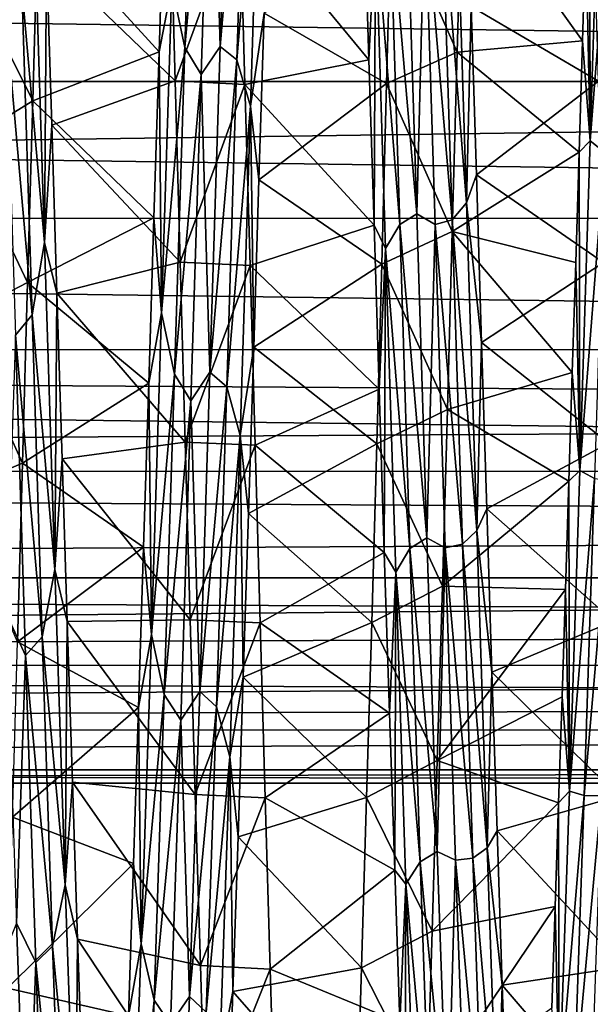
# Model space of a CAD drawing. Header units: metres. Extents: x -63.9 to 30, y -21 to 69.
# Tile 8 of 110: x -39 to -36.5, y -3.9 to 0.3. Entities that reach past the tile are written whole.
import ezdxf

# ---------------------------------------------------------------- set-up
doc = ezdxf.new("R2010")
doc.units = ezdxf.units.M
doc.layers.add('solid_SHOWER_ONO150MM_EU_AS_SW0001', color=7, linetype='CONTINUOUS')

msp = doc.modelspace()

# ---------------------------------------------------------------- linework, layer by layer
at = {"layer": 'solid_SHOWER_ONO150MM_EU_AS_SW0001'}
for points in [[(-38.262066, 0.145761, -70.216751), (-38.317436, 0.410012, -70.254372), (-38.218277, 1.539246, -70.087456)], [(-38.262066, 0.145761, -70.216751), (-38.218277, 1.539246, -70.087456), (-38.147961, 1.424786, -70.081268)], [(-38.11084, 0.150676, -70.192017), (-38.147961, 1.424786, -70.081268), (-38.067055, 1.540205, -70.062279)], [(-38.11084, 0.150676, -70.192017), (-38.067055, 1.540205, -70.062279), (-37.994976, 1.489276, -70.095802)], [(-38.11084, 0.150676, -70.192017), (-37.994976, 1.489276, -70.095802), (-38.038811, 0.093583, -70.217392)], [(-38.038811, 0.093583, -70.217392), (-37.994976, 1.489276, -70.095802), (-37.937386, 1.306187, -70.170105)], [(-38.262066, 0.145761, -70.216751), (-38.147961, 1.424786, -70.081268), (-38.191853, 0.030202, -70.193169)], [(-38.11084, 0.150676, -70.192017), (-38.191853, 0.030202, -70.193169), (-38.147961, 1.424786, -70.081268)], [(-38.038811, 0.093583, -70.217392), (-37.937386, 1.306187, -70.170105), (-37.981403, -0.104439, -70.262733)], [(-37.981403, -0.104439, -70.262733), (-37.937386, 1.306187, -70.170105), (-37.923191, 0.292543, -70.32029)], [(-36.483559, 1.161904, -70.189377), (-36.527672, -0.253546, -70.259193), (-36.531361, 1.121792, -70.256638)], [(-36.421841, 1.09951, -70.15136), (-36.527672, -0.253546, -70.259193), (-36.483559, 1.161904, -70.189377)], [(-36.527672, -0.253546, -70.259193), (-36.546055, 0.648806, -70.301697), (-36.531361, 1.121792, -70.256638)], [(-36.421841, 1.09951, -70.15136), (-36.465733, -0.302274, -70.212395), (-36.527672, -0.253546, -70.259193)], [(-37.377277, 0.763541, -71.3218), (-37.075169, 0.893994, -71.311317), (-37.096542, 0.126221, -71.349228)], [(-37.162094, 0.810631, -51.818005), (-37.057037, -0.517636, -51.752426), (-37.101055, 0.896028, -51.780117)], [(-37.101055, 0.896028, -51.780117), (-37.057037, -0.517636, -51.752426), (-37.037048, 0.321094, -51.681023)], [(-36.560719, 0.174149, -70.322701), (-37.096542, 0.126221, -71.349228), (-37.075169, 0.893994, -71.311317)], [(-36.546055, 0.648806, -70.301697), (-36.560719, 0.174149, -70.322701), (-37.075169, 0.893994, -71.311317)], [(-38.890442, 0.695638, -71.326599), (-38.350342, 0.833273, -70.287369), (-38.372002, 0.126782, -70.3237)], [(-38.317436, 0.410012, -70.254372), (-38.372002, 0.126782, -70.3237), (-38.350342, 0.833273, -70.287369)], [(-38.026455, 0.762091, -50.678097), (-37.474159, 0.093517, -51.676083), (-37.495724, 0.802461, -51.710232)], [(-37.446507, 0.684875, -51.762161), (-37.495724, 0.802461, -51.710232), (-37.474159, 0.093517, -51.676083)], [(-37.386311, 0.789211, -51.816132), (-37.270081, -0.564837, -51.82552), (-37.313976, 0.834351, -51.844837)], [(-37.23518, 0.784933, -51.840511), (-37.313976, 0.834351, -51.844837), (-37.270081, -0.564837, -51.82552)], [(-37.23518, 0.784933, -51.840511), (-37.118259, -0.590506, -51.802475), (-37.162094, 0.810631, -51.818005)], [(-37.162094, 0.810631, -51.818005), (-37.118259, -0.590506, -51.802475), (-37.057037, -0.517636, -51.752426)], [(-38.853416, 0.533066, -51.691307), (-38.302811, 0.002869, -50.650002), (-38.324467, 0.779368, -50.679386)], [(-38.324467, 0.779368, -50.679386), (-38.302811, 0.002869, -50.650002), (-38.026455, 0.762091, -50.678097)], [(-38.302811, 0.002869, -50.650002), (-38.004604, -0.012889, -50.650009), (-38.026455, 0.762091, -50.678097)], [(-38.026455, 0.762091, -50.678097), (-38.004604, -0.012889, -50.650009), (-37.474159, 0.093517, -51.676083)], [(-37.923191, 0.292543, -70.32029), (-37.377277, 0.763541, -71.3218), (-37.398727, -0.008136, -71.349998)], [(-37.386311, 0.789211, -51.816132), (-37.446507, 0.684875, -51.762161), (-37.342522, -0.61044, -51.803768)], [(-37.398727, -0.008136, -71.349998), (-37.377277, 0.763541, -71.3218), (-37.096542, 0.126221, -71.349228)], [(-37.386311, 0.789211, -51.816132), (-37.342522, -0.61044, -51.803768), (-37.270081, -0.564837, -51.82552)], [(-37.23518, 0.784933, -51.840511), (-37.270081, -0.564837, -51.82552), (-37.191399, -0.610822, -51.828499)], [(-37.23518, 0.784933, -51.840511), (-37.191399, -0.610822, -51.828499), (-37.118259, -0.590506, -51.802475)], [(-37.037048, 0.321094, -51.681023), (-36.493114, 0.001722, -50.650002), (-36.515007, 0.773402, -50.678936)], [(-38.959362, 0.403827, -51.7925), (-38.861748, -0.687752, -51.762905), (-38.905766, 0.726436, -51.766628)], [(-38.905766, 0.726436, -51.766628), (-38.861748, -0.687752, -51.762905), (-38.853416, 0.533066, -51.691307)], [(-39.194485, 0.483325, -71.338707), (-38.890442, 0.695638, -71.326599), (-38.912392, -0.082079, -71.349678)], [(-38.912392, -0.082079, -71.349678), (-38.890442, 0.695638, -71.326599), (-38.372002, 0.126782, -70.3237)], [(-37.446507, 0.684875, -51.762161), (-37.474159, 0.093517, -51.676083), (-37.452629, -0.613398, -51.695759)], [(-37.402962, -0.714054, -51.765583), (-37.446507, 0.684875, -51.762161), (-37.452629, -0.613398, -51.695759)], [(-37.342522, -0.61044, -51.803768), (-37.446507, 0.684875, -51.762161), (-37.402962, -0.714054, -51.765583)], [(-36.527672, -0.253546, -70.259193), (-36.560719, 0.174149, -70.322701), (-36.546055, 0.648806, -70.301697)], [(-63.150002, 0.585272, -224.292358), (-20.991903, 0.583077, -224.292786), (-21, 0.000001, -224.350006)], [(-63.150002, 0.585272, -224.292358), (-21, 0.000001, -224.350006), (-63.150002, 0, -224.350006)], [(-63.150002, 0, -218.350006), (-20.991903, 0.583075, -218.407211), (-63.150002, 0.585272, -218.407639)], [(-63.150002, 0, -218.350006), (-21, 0.000001, -218.350006), (-20.991903, 0.583075, -218.407211)], [(-38.861748, -0.687752, -51.762905), (-38.831146, -0.186739, -51.677784), (-38.853416, 0.533066, -51.691307)], [(-38.853416, 0.533066, -51.691307), (-38.831146, -0.186739, -51.677784), (-38.302811, 0.002869, -50.650002)], [(-39.215797, -0.268166, -71.346527), (-39.194485, 0.483325, -71.338707), (-38.912392, -0.082079, -71.349678)], [(-39.030277, 0.310012, -51.813484), (-38.915524, -0.996824, -51.83662), (-38.959362, 0.403827, -51.7925)], [(-38.959362, 0.403827, -51.7925), (-38.915524, -0.996824, -51.83662), (-38.861748, -0.687752, -51.762905)], [(-38.317436, 0.410012, -70.254372), (-38.360985, -0.987906, -70.209679), (-38.372002, 0.126782, -70.3237)], [(-38.262066, 0.145761, -70.216751), (-38.360985, -0.987906, -70.209679), (-38.317436, 0.410012, -70.254372)], [(-39.030277, 0.310012, -51.813484), (-38.986496, -1.084674, -51.871323), (-38.915524, -0.996824, -51.83662)], [(-37.057037, -0.517636, -51.752426), (-37.01469, -0.397884, -51.684402), (-37.037048, 0.321094, -51.681023)], [(-37.037048, 0.321094, -51.681023), (-37.01469, -0.397884, -51.684402), (-36.493114, 0.001722, -50.650002)], [(-37.981403, -0.104439, -70.262733), (-37.923191, 0.292543, -70.32029), (-37.945091, -0.4205, -70.315132)], [(-37.945091, -0.4205, -70.315132), (-37.923191, 0.292543, -70.32029), (-37.398727, -0.008136, -71.349998)], [(-36.560719, 0.174149, -70.322701), (-36.575352, -0.300949, -70.319588), (-37.096542, 0.126221, -71.349228)], [(-36.527672, -0.253546, -70.259193), (-36.575352, -0.300949, -70.319588), (-36.560719, 0.174149, -70.322701)], [(-38.912392, -0.082079, -71.349678), (-38.372002, 0.126782, -70.3237), (-38.394062, -0.582729, -70.306053)], [(-38.360985, -0.987906, -70.209679), (-38.394062, -0.582729, -70.306053), (-38.372002, 0.126782, -70.3237)], [(-38.305855, -1.251185, -70.131386), (-38.360985, -0.987906, -70.209679), (-38.262066, 0.145761, -70.216751)], [(-38.305855, -1.251185, -70.131386), (-38.262066, 0.145761, -70.216751), (-38.191853, 0.030202, -70.193169)], [(-38.154621, -1.242426, -70.107712), (-38.191853, 0.030202, -70.193169), (-38.11084, 0.150676, -70.192017)], [(-38.154621, -1.242426, -70.107712), (-38.11084, 0.150676, -70.192017), (-38.038811, 0.093583, -70.217392)], [(-38.154621, -1.242426, -70.107712), (-38.038811, 0.093583, -70.217392), (-38.082645, -1.304393, -70.123871)], [(-38.082645, -1.304393, -70.123871), (-38.038811, 0.093583, -70.217392), (-37.981403, -0.104439, -70.262733)], [(-38.004604, -0.012889, -50.650009), (-37.452629, -0.613398, -51.695759), (-37.474159, 0.093517, -51.676083)], [(-37.398727, -0.008136, -71.349998), (-37.096542, 0.126221, -71.349228), (-37.117706, -0.640404, -71.33017)], [(-36.575352, -0.300949, -70.319588), (-37.117706, -0.640404, -71.33017), (-37.096542, 0.126221, -71.349228)], [(-63.150002, 0, -224.350006), (-21, 0.000001, -224.350006), (-20.991903, -0.583073, -224.292786)], [(-63.150002, -0.585272, -218.407639), (-20.991903, -0.583074, -218.407211), (-21, 0.000001, -218.350006)], [(-63.150002, -0.585272, -218.407639), (-21, 0.000001, -218.350006), (-63.150002, 0, -218.350006)], [(-63.150002, 0, -224.350006), (-20.991903, -0.583073, -224.292786), (-63.150002, -0.585272, -224.292358)], [(-38.831146, -0.186739, -51.677784), (-38.281487, -0.772282, -50.678852), (-38.302811, 0.002869, -50.650002)], [(-38.305855, -1.251185, -70.131386), (-38.191853, 0.030202, -70.193169), (-38.235748, -1.365229, -70.090019)], [(-38.302811, 0.002869, -50.650002), (-38.281487, -0.772282, -50.678852), (-38.004604, -0.012889, -50.650009)], [(-38.154621, -1.242426, -70.107712), (-38.235748, -1.365229, -70.090019), (-38.191853, 0.030202, -70.193169)], [(-37.01469, -0.397884, -51.684402), (-36.47121, -0.773353, -50.678932), (-36.493114, 0.001722, -50.650002)], [(-38.281487, -0.772282, -50.678852), (-37.982822, -0.786428, -50.67992), (-38.004604, -0.012889, -50.650009)], [(-38.004604, -0.012889, -50.650009), (-37.982822, -0.786428, -50.67992), (-37.452629, -0.613398, -51.695759)], [(-37.945091, -0.4205, -70.315132), (-37.398727, -0.008136, -71.349998), (-37.419846, -0.779857, -71.32058)], [(-37.419846, -0.779857, -71.32058), (-37.398727, -0.008136, -71.349998), (-37.117706, -0.640404, -71.33017)], [(-39.215797, -0.268166, -71.346527), (-38.912392, -0.082079, -71.349678), (-38.934231, -0.859329, -71.314262)], [(-38.934231, -0.859329, -71.314262), (-38.912392, -0.082079, -71.349678), (-38.394062, -0.582729, -70.306053)], [(-38.082645, -1.304393, -70.123871), (-37.981403, -0.104439, -70.262733), (-38.025421, -1.512831, -70.137665)], [(-38.025421, -1.512831, -70.137665), (-37.981403, -0.104439, -70.262733), (-37.967136, -1.1357, -70.254761)], [(-37.981403, -0.104439, -70.262733), (-37.945091, -0.4205, -70.315132), (-37.967136, -1.1357, -70.254761)], [(-38.861748, -0.687752, -51.762905), (-38.809036, -0.904325, -51.719471), (-38.831146, -0.186739, -51.677784)], [(-38.831146, -0.186739, -51.677784), (-38.809036, -0.904325, -51.719471), (-38.281487, -0.772282, -50.678852)], [(-39.236916, -1.016167, -71.299995), (-39.215797, -0.268166, -71.346527), (-38.934231, -0.859329, -71.314262)], [(-36.527672, -0.253546, -70.259193), (-36.571789, -1.662861, -70.112518), (-36.575352, -0.300949, -70.319588)], [(-36.465733, -0.302274, -70.212395), (-36.571789, -1.662861, -70.112518), (-36.527672, -0.253546, -70.259193)], [(-36.575352, -0.300949, -70.319588), (-36.589939, -0.773975, -70.292419), (-37.117706, -0.640404, -71.33017)], [(-36.571789, -1.662861, -70.112518), (-36.589939, -0.773975, -70.292419), (-36.575352, -0.300949, -70.319588)], [(-36.465733, -0.302274, -70.212395), (-36.509624, -1.696849, -70.060104), (-36.571789, -1.662861, -70.112518)], [(-37.967136, -1.1357, -70.254761), (-37.945091, -0.4205, -70.315132), (-37.419846, -0.779857, -71.32058)], [(-37.057037, -0.517636, -51.752426), (-36.992382, -1.115239, -51.742996), (-37.01469, -0.397884, -51.684402)], [(-37.01469, -0.397884, -51.684402), (-36.992382, -1.115239, -51.742996), (-36.47121, -0.773353, -50.678932)], [(-37.118259, -0.590506, -51.802475), (-37.01302, -1.919561, -51.938774), (-37.057037, -0.517636, -51.752426)], [(-37.057037, -0.517636, -51.752426), (-37.01302, -1.919561, -51.938774), (-36.992382, -1.115239, -51.742996)], [(-63.150002, -0.585272, -224.292358), (-20.991903, -0.583073, -224.292786), (-20.96876, -1.145071, -224.122864)], [(-63.150002, -0.585272, -218.407639), (-20.96876, -1.14507, -218.577133), (-20.991903, -0.583074, -218.407211)], [(-63.150002, -0.585272, -224.292358), (-20.96876, -1.145071, -224.122864), (-63.150002, -1.148052, -224.121643)], [(-63.150002, -1.148052, -218.578369), (-20.96876, -1.14507, -218.577133), (-63.150002, -0.585272, -218.407639)], [(-38.934231, -0.859329, -71.314262), (-38.394062, -0.582729, -70.306053), (-38.416306, -1.289707, -70.234505)], [(-38.360985, -0.987906, -70.209679), (-38.416306, -1.289707, -70.234505), (-38.394062, -0.582729, -70.306053)], [(-37.342522, -0.61044, -51.803768), (-37.226189, -1.951246, -52.017296), (-37.270081, -0.564837, -51.82552)], [(-37.191399, -0.610822, -51.828499), (-37.270081, -0.564837, -51.82552), (-37.226189, -1.951246, -52.017296)], [(-37.982822, -0.786428, -50.67992), (-37.430832, -1.315399, -51.768867), (-37.452629, -0.613398, -51.695759)], [(-37.402962, -0.714054, -51.765583), (-37.452629, -0.613398, -51.695759), (-37.430832, -1.315399, -51.768867)], [(-37.342522, -0.61044, -51.803768), (-37.402962, -0.714054, -51.765583), (-37.298733, -1.996314, -52.001919)], [(-37.342522, -0.61044, -51.803768), (-37.298733, -1.996314, -52.001919), (-37.226189, -1.951246, -52.017296)], [(-37.191399, -0.610822, -51.828499), (-37.226189, -1.951246, -52.017296), (-37.147614, -1.992793, -52.026386)], [(-37.191399, -0.610822, -51.828499), (-37.074425, -1.978301, -51.997982), (-37.118259, -0.590506, -51.802475)], [(-37.191399, -0.610822, -51.828499), (-37.147614, -1.992793, -52.026386), (-37.074425, -1.978301, -51.997982)], [(-37.118259, -0.590506, -51.802475), (-37.074425, -1.978301, -51.997982), (-37.01302, -1.919561, -51.938774)], [(-37.419846, -0.779857, -71.32058), (-37.117706, -0.640404, -71.33017), (-37.138874, -1.402521, -71.254532)], [(-36.604496, -1.243146, -70.241455), (-37.138874, -1.402521, -71.254532), (-37.117706, -0.640404, -71.33017)], [(-36.589939, -0.773975, -70.292419), (-36.604496, -1.243146, -70.241455), (-37.117706, -0.640404, -71.33017)], [(-38.915524, -0.996824, -51.83662), (-38.817734, -2.085492, -51.974491), (-38.861748, -0.687752, -51.762905)], [(-38.861748, -0.687752, -51.762905), (-38.817734, -2.085492, -51.974491), (-38.809036, -0.904325, -51.719471)], [(-37.402962, -0.714054, -51.765583), (-37.430832, -1.315399, -51.768867), (-37.408642, -2.012735, -51.895546)], [(-37.359413, -2.096977, -51.97797), (-37.402962, -0.714054, -51.765583), (-37.408642, -2.012735, -51.895546)], [(-37.298733, -1.996314, -52.001919), (-37.402962, -0.714054, -51.765583), (-37.359413, -2.096977, -51.97797)], [(-38.809036, -0.904325, -51.719471), (-38.260338, -1.541479, -50.765434), (-38.281487, -0.772282, -50.678852)], [(-38.281487, -0.772282, -50.678852), (-38.260338, -1.541479, -50.765434), (-37.982822, -0.786428, -50.67992)], [(-38.260338, -1.541479, -50.765434), (-37.961399, -1.554689, -50.767433), (-37.982822, -0.786428, -50.67992)], [(-37.982822, -0.786428, -50.67992), (-37.961399, -1.554689, -50.767433), (-37.430832, -1.315399, -51.768867)], [(-37.967136, -1.1357, -70.254761), (-37.419846, -0.779857, -71.32058), (-37.441063, -1.54915, -71.233406)], [(-37.441063, -1.54915, -71.233406), (-37.419846, -0.779857, -71.32058), (-37.138874, -1.402521, -71.254532)], [(-36.992382, -1.115239, -51.742996), (-36.449558, -1.545355, -50.766018), (-36.47121, -0.773353, -50.678932)], [(-36.571789, -1.662861, -70.112518), (-36.604496, -1.243146, -70.241455), (-36.589939, -0.773975, -70.292419)], [(-39.236916, -1.016167, -71.299995), (-38.934231, -0.859329, -71.314262), (-38.955826, -1.631718, -71.220566)], [(-38.955826, -1.631718, -71.220566), (-38.934231, -0.859329, -71.314262), (-38.416306, -1.289707, -70.234505)], [(-38.817734, -2.085492, -51.974491), (-38.787125, -1.612054, -51.815556), (-38.809036, -0.904325, -51.719471)], [(-38.809036, -0.904325, -51.719471), (-38.787125, -1.612054, -51.815556), (-38.260338, -1.541479, -50.765434)], [(-38.986496, -1.084674, -51.871323), (-38.871689, -2.373959, -52.093433), (-38.915524, -0.996824, -51.83662)], [(-38.915524, -0.996824, -51.83662), (-38.871689, -2.373959, -52.093433), (-38.817734, -2.085492, -51.974491)], [(-38.360985, -0.987906, -70.209679), (-38.40453, -2.363723, -69.955292), (-38.416306, -1.289707, -70.234505)], [(-38.305855, -1.251185, -70.131386), (-38.40453, -2.363723, -69.955292), (-38.360985, -0.987906, -70.209679)], [(-39.257576, -1.75786, -71.199631), (-39.236916, -1.016167, -71.299995), (-38.955826, -1.631718, -71.220566)], [(-38.986496, -1.084674, -51.871323), (-39.025841, -2.272395, -52.0923), (-38.942715, -2.453865, -52.140762)], [(-38.986496, -1.084674, -51.871323), (-38.942715, -2.453865, -52.140762), (-38.871689, -2.373959, -52.093433)], [(-38.025421, -1.512831, -70.137665), (-37.967136, -1.1357, -70.254761), (-37.989338, -1.846226, -70.139336)], [(-37.989338, -1.846226, -70.139336), (-37.967136, -1.1357, -70.254761), (-37.441063, -1.54915, -71.233406)], [(-37.01302, -1.919561, -51.938774), (-36.970196, -1.826084, -51.85643), (-36.992382, -1.115239, -51.742996)], [(-36.992382, -1.115239, -51.742996), (-36.970196, -1.826084, -51.85643), (-36.449558, -1.545355, -50.766018)], [(-63.150002, -1.148052, -218.578369), (-20.952499, -1.41161, -218.702866), (-20.96876, -1.14507, -218.577133)], [(-63.150002, -1.148052, -224.121643), (-20.96876, -1.145071, -224.122864), (-20.952499, -1.411608, -223.997147)], [(-63.150002, -1.148052, -224.121643), (-20.952499, -1.411608, -223.997147), (-20.933905, -1.664838, -223.845657)], [(-63.150002, -1.148052, -224.121643), (-20.933905, -1.664838, -223.845657), (-63.150002, -1.666712, -223.844406)], [(-63.150002, -1.666712, -218.855591), (-20.952499, -1.41161, -218.702866), (-63.150002, -1.148052, -218.578369)], [(-38.34964, -2.619742, -69.836418), (-38.40453, -2.363723, -69.955292), (-38.305855, -1.251185, -70.131386)], [(-38.34964, -2.619742, -69.836418), (-38.305855, -1.251185, -70.131386), (-38.235748, -1.365229, -70.090019)], [(-38.198406, -2.607346, -69.814377), (-38.235748, -1.365229, -70.090019), (-38.154621, -1.242426, -70.107712)], [(-38.198406, -2.607346, -69.814377), (-38.154621, -1.242426, -70.107712), (-38.082645, -1.304393, -70.123871)], [(-36.604496, -1.243146, -70.241455), (-36.619099, -1.708908, -70.166702), (-37.138874, -1.402521, -71.254532)], [(-36.571789, -1.662861, -70.112518), (-36.619099, -1.708908, -70.166702), (-36.604496, -1.243146, -70.241455)], [(-38.955826, -1.631718, -71.220566), (-38.416306, -1.289707, -70.234505), (-38.438492, -1.989879, -70.109413)], [(-38.40453, -2.363723, -69.955292), (-38.438492, -1.989879, -70.109413), (-38.416306, -1.289707, -70.234505)], [(-38.198406, -2.607346, -69.814377), (-38.082645, -1.304393, -70.123871), (-38.12648, -2.672693, -69.820564)], [(-38.12648, -2.672693, -69.820564), (-38.082645, -1.304393, -70.123871), (-38.025421, -1.512831, -70.137665)], [(-37.961399, -1.554689, -50.767433), (-37.408642, -2.012735, -51.895546), (-37.430832, -1.315399, -51.768867)], [(-38.34964, -2.619742, -69.836418), (-38.235748, -1.365229, -70.090019), (-38.27964, -2.729496, -69.777428)], [(-38.198406, -2.607346, -69.814377), (-38.27964, -2.729496, -69.777428), (-38.235748, -1.365229, -70.090019)], [(-63.150002, -1.666712, -218.855591), (-20.933905, -1.66484, -218.85434), (-20.952499, -1.41161, -218.702866)], [(-37.441063, -1.54915, -71.233406), (-37.138874, -1.402521, -71.254532), (-37.160324, -2.157287, -71.122681)], [(-36.619099, -1.708908, -70.166702), (-37.160324, -2.157287, -71.122681), (-37.138874, -1.402521, -71.254532)], [(-38.12648, -2.672693, -69.820564), (-38.025421, -1.512831, -70.137665), (-38.069439, -2.886449, -69.801071)], [(-38.069439, -2.886449, -69.801071), (-38.025421, -1.512831, -70.137665), (-38.011658, -2.545653, -69.969818)], [(-38.025421, -1.512831, -70.137665), (-37.989338, -1.846226, -70.139336), (-38.011658, -2.545653, -69.969818)], [(-38.787125, -1.612054, -51.815556), (-38.238998, -2.301146, -50.909054), (-38.260338, -1.541479, -50.765434)], [(-38.260338, -1.541479, -50.765434), (-38.238998, -2.301146, -50.909054), (-37.961399, -1.554689, -50.767433)], [(-38.238998, -2.301146, -50.909054), (-37.940151, -2.314428, -50.91209), (-37.961399, -1.554689, -50.767433)], [(-37.989338, -1.846226, -70.139336), (-37.441063, -1.54915, -71.233406), (-37.462616, -2.312134, -71.088432)], [(-37.961399, -1.554689, -50.767433), (-37.940151, -2.314428, -50.91209), (-37.408642, -2.012735, -51.895546)], [(-37.462616, -2.312134, -71.088432), (-37.441063, -1.54915, -71.233406), (-37.160324, -2.157287, -71.122681)], [(-36.970196, -1.826084, -51.85643), (-36.428234, -2.307458, -50.910492), (-36.449558, -1.545355, -50.766018)], [(-39.257576, -1.75786, -71.199631), (-38.955826, -1.631718, -71.220566), (-38.977226, -2.394887, -71.069115)], [(-38.977226, -2.394887, -71.069115), (-38.955826, -1.631718, -71.220566), (-38.438492, -1.989879, -70.109413)], [(-38.817734, -2.085492, -51.974491), (-38.765186, -2.308565, -51.965538), (-38.787125, -1.612054, -51.815556)], [(-38.787125, -1.612054, -51.815556), (-38.765186, -2.308565, -51.965538), (-38.238998, -2.301146, -50.909054)], [(-63.150002, -1.666712, -223.844406), (-20.933905, -1.664838, -223.845657), (-20.91367, -1.902234, -223.6698)], [(-63.150002, -1.666712, -218.855591), (-20.91367, -1.902236, -219.030197), (-20.933905, -1.66484, -218.85434)], [(-63.150002, -1.666712, -223.844406), (-20.91367, -1.902234, -223.6698), (-63.150002, -2.121322, -223.471313)], [(-63.150002, -2.121322, -219.228683), (-20.91367, -1.902236, -219.030197), (-63.150002, -1.666712, -218.855591)], [(-36.571789, -1.662861, -70.112518), (-36.615906, -3.033241, -69.751694), (-36.619099, -1.708908, -70.166702)], [(-36.509624, -1.696849, -70.060104), (-36.615906, -3.033241, -69.751694), (-36.571789, -1.662861, -70.112518)], [(-36.619099, -1.708908, -70.166702), (-36.633778, -2.171926, -70.068016), (-37.160324, -2.157287, -71.122681)], [(-36.615906, -3.033241, -69.751694), (-36.633778, -2.171926, -70.068016), (-36.619099, -1.708908, -70.166702)], [(-36.509624, -1.696849, -70.060104), (-36.553516, -3.052111, -69.69709), (-36.615906, -3.033241, -69.751694)], [(-36.509624, -1.696849, -70.060104), (-36.436386, -1.704852, -70.033661), (-36.553516, -3.052111, -69.69709)], [(-36.553516, -3.052111, -69.69709), (-36.436386, -1.704852, -70.033661), (-36.480213, -3.054011, -69.670448)], [(-38.011658, -2.545653, -69.969818), (-37.989338, -1.846226, -70.139336), (-37.462616, -2.312134, -71.088432)], [(-37.01302, -1.919561, -51.938774), (-36.948132, -2.524663, -52.023727), (-36.970196, -1.826084, -51.85643)], [(-36.970196, -1.826084, -51.85643), (-36.948132, -2.524663, -52.023727), (-36.428234, -2.307458, -50.910492)], [(-63.150002, -2.121322, -223.471313), (-20.91367, -1.902234, -223.6698), (-20.892576, -2.121346, -223.471298)], [(-63.150002, -2.121322, -219.228683), (-20.892576, -2.121347, -219.228714), (-20.91367, -1.902236, -219.030197)], [(-37.074425, -1.978301, -51.997982), (-36.969002, -3.276571, -52.335388), (-37.01302, -1.919561, -51.938774)], [(-37.01302, -1.919561, -51.938774), (-36.969002, -3.276571, -52.335388), (-36.948132, -2.524663, -52.023727)], [(-37.298733, -1.996314, -52.001919), (-37.182293, -3.292229, -52.416451), (-37.226189, -1.951246, -52.017296)], [(-37.147614, -1.992793, -52.026386), (-37.226189, -1.951246, -52.017296), (-37.182293, -3.292229, -52.416451)], [(-37.147614, -1.992793, -52.026386), (-37.03059, -3.320149, -52.40081), (-37.074425, -1.978301, -51.997982)], [(-37.074425, -1.978301, -51.997982), (-37.03059, -3.320149, -52.40081), (-36.969002, -3.276571, -52.335388)], [(-38.977226, -2.394887, -71.069115), (-38.438492, -1.989879, -70.109413), (-38.460384, -2.675844, -69.932266)], [(-38.40453, -2.363723, -69.955292), (-38.460384, -2.675844, -69.932266), (-38.438492, -1.989879, -70.109413)], [(-37.940151, -2.314428, -50.91209), (-37.386333, -2.69987, -52.07513), (-37.408642, -2.012735, -51.895546)], [(-37.359413, -2.096977, -51.97797), (-37.408642, -2.012735, -51.895546), (-37.386333, -2.69987, -52.07513)], [(-37.298733, -1.996314, -52.001919), (-37.359413, -2.096977, -51.97797), (-37.254948, -3.335915, -52.406895)], [(-37.298733, -1.996314, -52.001919), (-37.254948, -3.335915, -52.406895), (-37.182293, -3.292229, -52.416451)], [(-37.147614, -1.992793, -52.026386), (-37.182293, -3.292229, -52.416451), (-37.103832, -3.328582, -52.430496)], [(-37.147614, -1.992793, -52.026386), (-37.103832, -3.328582, -52.430496), (-37.03059, -3.320149, -52.40081)], [(-38.871689, -2.373959, -52.093433), (-38.773716, -3.434434, -52.398243), (-38.817734, -2.085492, -51.974491)], [(-38.817734, -2.085492, -51.974491), (-38.773716, -3.434434, -52.398243), (-38.765186, -2.308565, -51.965538)], [(-37.359413, -2.096977, -51.97797), (-37.386333, -2.69987, -52.07513), (-37.364281, -3.371074, -52.306274)], [(-37.315868, -3.431776, -52.395676), (-37.359413, -2.096977, -51.97797), (-37.364281, -3.371074, -52.306274)], [(-37.254948, -3.335915, -52.406895), (-37.359413, -2.096977, -51.97797), (-37.315868, -3.431776, -52.395676)], [(-63.150002, -2.121322, -223.471313), (-20.892576, -2.121346, -223.471298), (-20.871471, -2.319859, -223.252167)], [(-63.150002, -2.121322, -223.471313), (-20.871471, -2.319859, -223.252167), (-63.150002, -2.49441, -223.016708)], [(-63.150002, -2.49441, -219.683289), (-20.892576, -2.121347, -219.228714), (-63.150002, -2.121322, -219.228683)], [(-63.150002, -2.49441, -219.683289), (-20.871471, -2.31986, -219.44783), (-20.892576, -2.121347, -219.228714)], [(-37.462616, -2.312134, -71.088432), (-37.160324, -2.157287, -71.122681), (-37.1819, -2.902013, -70.93483)], [(-36.633778, -2.171926, -70.068016), (-37.1819, -2.902013, -70.93483), (-37.160324, -2.157287, -71.122681)], [(-36.633778, -2.171926, -70.068016), (-36.648495, -2.630853, -69.945511), (-37.1819, -2.902013, -70.93483)], [(-36.615906, -3.033241, -69.751694), (-36.648495, -2.630853, -69.945511), (-36.633778, -2.171926, -70.068016)], [(-38.942715, -2.453865, -52.140762), (-39.025841, -2.272395, -52.0923), (-38.981945, -3.597707, -52.541553)], [(-38.773716, -3.434434, -52.398243), (-38.742924, -2.995371, -52.169888), (-38.765186, -2.308565, -51.965538)], [(-38.765186, -2.308565, -51.965538), (-38.217209, -3.047962, -51.108971), (-38.238998, -2.301146, -50.909054)], [(-38.765186, -2.308565, -51.965538), (-38.742924, -2.995371, -52.169888), (-38.217209, -3.047962, -51.108971)], [(-38.238998, -2.301146, -50.909054), (-38.217209, -3.047962, -51.108971), (-37.940151, -2.314428, -50.91209)], [(-38.217209, -3.047962, -51.108971), (-37.918755, -3.062466, -51.113453), (-37.940151, -2.314428, -50.91209)], [(-38.011658, -2.545653, -69.969818), (-37.462616, -2.312134, -71.088432), (-37.484444, -3.061098, -70.886971)], [(-37.940151, -2.314428, -50.91209), (-37.918755, -3.062466, -51.113453), (-37.386333, -2.69987, -52.07513)], [(-37.484444, -3.061098, -70.886971), (-37.462616, -2.312134, -71.088432), (-37.1819, -2.902013, -70.93483)], [(-36.948132, -2.524663, -52.023727), (-36.407082, -3.05513, -51.111183), (-36.428234, -2.307458, -50.910492)], [(-63.150002, -2.49441, -223.016708), (-20.871471, -2.319859, -223.252167), (-20.851173, -2.495719, -223.014755)], [(-63.150002, -2.49441, -219.683289), (-20.851173, -2.49572, -219.685257), (-20.871471, -2.31986, -219.44783)], [(-38.998653, -3.144519, -70.860756), (-38.977226, -2.394887, -71.069115), (-38.460384, -2.675844, -69.932266)], [(-38.942715, -2.453865, -52.140762), (-38.827854, -3.69627, -52.557308), (-38.871689, -2.373959, -52.093433)], [(-38.871689, -2.373959, -52.093433), (-38.827854, -3.69627, -52.557308), (-38.773716, -3.434434, -52.398243)], [(-38.40453, -2.363723, -69.955292), (-38.448078, -3.685902, -69.498291), (-38.460384, -2.675844, -69.932266)], [(-38.34964, -2.619742, -69.836418), (-38.448078, -3.685902, -69.498291), (-38.40453, -2.363723, -69.955292)], [(-38.942715, -2.453865, -52.140762), (-38.981945, -3.597707, -52.541553), (-38.89893, -3.766595, -52.615459)], [(-38.942715, -2.453865, -52.140762), (-38.89893, -3.766595, -52.615459), (-38.827854, -3.69627, -52.557308)], [(-63.150002, -2.49441, -223.016708), (-20.851173, -2.495719, -223.014755), (-20.832479, -2.647206, -222.76149)], [(-63.150002, -2.49441, -223.016708), (-20.832479, -2.647206, -222.76149), (-63.150002, -2.771639, -222.498047)], [(-63.150002, -2.771639, -220.20195), (-20.851173, -2.49572, -219.685257), (-63.150002, -2.49441, -219.683289)], [(-63.150002, -2.771639, -220.20195), (-20.832479, -2.647207, -219.938507), (-20.851173, -2.49572, -219.685257)], [(-36.969002, -3.276571, -52.335388), (-36.926197, -3.203714, -52.242741), (-36.948132, -2.524663, -52.023727)], [(-36.948132, -2.524663, -52.023727), (-36.926197, -3.203714, -52.242741), (-36.407082, -3.05513, -51.111183)], [(-38.069439, -2.886449, -69.801071), (-38.011658, -2.545653, -69.969818), (-38.034027, -3.229387, -69.747353)], [(-38.034027, -3.229387, -69.747353), (-38.011658, -2.545653, -69.969818), (-37.484444, -3.061098, -70.886971)], [(-38.242188, -3.912272, -69.319176), (-38.27964, -2.729496, -69.777428), (-38.198406, -2.607346, -69.814377)], [(-38.242188, -3.912272, -69.319176), (-38.198406, -2.607346, -69.814377), (-38.12648, -2.672693, -69.820564)], [(-63.150002, -2.771639, -222.498047), (-20.832479, -2.647206, -222.76149), (-20.816124, -2.772911, -222.49498)], [(-63.150002, -2.771639, -220.20195), (-20.816124, -2.772912, -220.205032), (-20.832479, -2.647207, -219.938507)], [(-38.393429, -3.928004, -69.33902), (-38.448078, -3.685902, -69.498291), (-38.34964, -2.619742, -69.836418)], [(-38.393429, -3.928004, -69.33902), (-38.34964, -2.619742, -69.836418), (-38.27964, -2.729496, -69.777428)], [(-36.648495, -2.630853, -69.945511), (-36.663193, -3.083105, -69.799828), (-37.1819, -2.902013, -70.93483)], [(-36.615906, -3.033241, -69.751694), (-36.663193, -3.083105, -69.799828), (-36.648495, -2.630853, -69.945511)], [(-38.998653, -3.144519, -70.860756), (-38.460384, -2.675844, -69.932266), (-38.481911, -3.343719, -69.704437)], [(-38.448078, -3.685902, -69.498291), (-38.481911, -3.343719, -69.704437), (-38.460384, -2.675844, -69.932266)], [(-38.242188, -3.912272, -69.319176), (-38.12648, -2.672693, -69.820564), (-38.170319, -3.979303, -69.314674)], [(-38.170319, -3.979303, -69.314674), (-38.12648, -2.672693, -69.820564), (-38.069439, -2.886449, -69.801071)], [(-38.393429, -3.928004, -69.33902), (-38.27964, -2.729496, -69.777428), (-38.323536, -4.030545, -69.262589)], [(-38.242188, -3.912272, -69.319176), (-38.323536, -4.030545, -69.262589), (-38.27964, -2.729496, -69.777428)], [(-37.918755, -3.062466, -51.113453), (-37.364281, -3.371074, -52.306274), (-37.386333, -2.69987, -52.07513)], [(-63.150002, -2.771639, -222.498047), (-20.816124, -2.772911, -222.49498), (-63.150002, -2.942356, -221.935272)], [(-63.150002, -2.942356, -220.764725), (-20.816124, -2.772912, -220.205032), (-63.150002, -2.771639, -220.20195)], [(-63.150002, -2.942356, -221.935272), (-20.816124, -2.772911, -222.49498), (-20.792784, -2.942814, -221.932968)], [(-63.150002, -2.942356, -220.764725), (-20.792784, -2.942814, -220.767044), (-20.816124, -2.772912, -220.205032)], [(-38.170319, -3.979303, -69.314674), (-38.069439, -2.886449, -69.801071), (-38.113453, -4.192719, -69.2603)], [(-38.113453, -4.192719, -69.2603), (-38.069439, -2.886449, -69.801071), (-38.056217, -3.890306, -69.474548)], [(-38.069439, -2.886449, -69.801071), (-38.034027, -3.229387, -69.747353), (-38.056217, -3.890306, -69.474548)], [(-37.484444, -3.061098, -70.886971), (-37.1819, -2.902013, -70.93483), (-37.203377, -3.632097, -70.691765)], [(-36.663193, -3.083105, -69.799828), (-37.203377, -3.632097, -70.691765), (-37.1819, -2.902013, -70.93483)], [(-63.150002, -2.942356, -221.935272), (-20.792784, -2.942814, -221.932968), (-20.784609, -3, -221.350006)], [(-63.150002, -2.942356, -221.935272), (-20.784609, -3, -221.350006), (-63.150002, -3, -221.350006)], [(-63.150002, -3, -221.350006), (-20.792784, -2.942814, -220.767044), (-63.150002, -2.942356, -220.764725)], [(-63.150002, -3, -221.350006), (-20.784609, -3, -221.350006), (-20.792784, -2.942814, -220.767044)], [(-38.773716, -3.434434, -52.398243), (-38.720543, -3.667056, -52.427391), (-38.742924, -2.995371, -52.169888)], [(-38.742924, -2.995371, -52.169888), (-38.195259, -3.778677, -51.364437), (-38.217209, -3.047962, -51.108971)], [(-38.742924, -2.995371, -52.169888), (-38.720543, -3.667056, -52.427391), (-38.195259, -3.778677, -51.364437)], [(-38.217209, -3.047962, -51.108971), (-38.195259, -3.778677, -51.364437), (-37.918755, -3.062466, -51.113453)], [(-38.195259, -3.778677, -51.364437), (-37.897072, -3.794649, -51.370716), (-37.918755, -3.062466, -51.113453)], [(-38.034027, -3.229387, -69.747353), (-37.484444, -3.061098, -70.886971), (-37.506344, -3.789615, -70.631271)], [(-37.918755, -3.062466, -51.113453), (-37.897072, -3.794649, -51.370716), (-37.364281, -3.371074, -52.306274)], [(-37.506344, -3.789615, -70.631271), (-37.484444, -3.061098, -70.886971), (-37.203377, -3.632097, -70.691765)], [(-36.926197, -3.203714, -52.242741), (-36.38575, -3.784607, -51.366764), (-36.407082, -3.05513, -51.111183)], [(-36.615906, -3.033241, -69.751694), (-36.660023, -4.332995, -69.187027), (-36.663193, -3.083105, -69.799828)], [(-36.553516, -3.052111, -69.69709), (-36.660023, -4.332995, -69.187027), (-36.615906, -3.033241, -69.751694)], [(-36.553516, -3.052111, -69.69709), (-36.597412, -4.337016, -69.13356), (-36.660023, -4.332995, -69.187027)], [(-36.553516, -3.052111, -69.69709), (-36.480213, -3.054011, -69.670448), (-36.597412, -4.337016, -69.13356)], [(-36.597412, -4.337016, -69.13356), (-36.480213, -3.054011, -69.670448), (-36.52404, -4.332978, -69.107941)], [(-36.663193, -3.083105, -69.799828), (-36.677853, -3.527334, -69.631409), (-37.203377, -3.632097, -70.691765)], [(-36.660023, -4.332995, -69.187027), (-36.677853, -3.527334, -69.631409), (-36.663193, -3.083105, -69.799828)], [(-39.020428, -3.876381, -70.596672), (-38.998653, -3.144519, -70.860756), (-38.481911, -3.343719, -69.704437)], [(-38.056217, -3.890306, -69.474548), (-38.034027, -3.229387, -69.747353), (-37.506344, -3.789615, -70.631271)], [(-36.969002, -3.276571, -52.335388), (-36.904133, -3.863109, -52.513168), (-36.926197, -3.203714, -52.242741)], [(-36.926197, -3.203714, -52.242741), (-36.904133, -3.863109, -52.513168), (-36.38575, -3.784607, -51.366764)], [(-37.03059, -3.320149, -52.40081), (-36.924988, -4.556461, -52.93594), (-36.969002, -3.276571, -52.335388)], [(-36.969002, -3.276571, -52.335388), (-36.924988, -4.556461, -52.93594), (-36.904133, -3.863109, -52.513168)], [(-37.254948, -3.335915, -52.406895), (-37.138397, -4.556182, -53.016514), (-37.182293, -3.292229, -52.416451)], [(-37.103832, -3.328582, -52.430496), (-37.182293, -3.292229, -52.416451), (-37.138397, -4.556182, -53.016514)], [(-37.103832, -3.328582, -52.430496), (-36.986752, -4.584536, -53.004387), (-37.03059, -3.320149, -52.40081)], [(-37.03059, -3.320149, -52.40081), (-36.986752, -4.584536, -53.004387), (-36.924988, -4.556461, -52.93594)], [(-39.020428, -3.876381, -70.596672), (-38.481911, -3.343719, -69.704437), (-38.503448, -3.994477, -69.425606)], [(-38.448078, -3.685902, -69.498291), (-38.503448, -3.994477, -69.425606), (-38.481911, -3.343719, -69.704437)], [(-37.254948, -3.335915, -52.406895), (-37.315868, -3.431776, -52.395676), (-37.211159, -4.597867, -53.012035)], [(-37.254948, -3.335915, -52.406895), (-37.211159, -4.597867, -53.012035), (-37.138397, -4.556182, -53.016514)], [(-37.103832, -3.328582, -52.430496), (-37.138397, -4.556182, -53.016514), (-37.060051, -4.586912, -53.034176)], [(-37.103832, -3.328582, -52.430496), (-37.060051, -4.586912, -53.034176), (-36.986752, -4.584536, -53.004387)], [(-37.897072, -3.794649, -51.370716), (-37.34264, -4.022328, -52.587685), (-37.364281, -3.371074, -52.306274)], [(-37.315868, -3.431776, -52.395676), (-37.364281, -3.371074, -52.306274), (-37.34264, -4.022328, -52.587685)], [(-38.827854, -3.69627, -52.557308), (-38.729698, -4.704115, -53.021164), (-38.773716, -3.434434, -52.398243)], [(-38.773716, -3.434434, -52.398243), (-38.729698, -4.704115, -53.021164), (-38.720543, -3.667056, -52.427391)], [(-37.315868, -3.431776, -52.395676), (-37.34264, -4.022328, -52.587685), (-37.321175, -4.647879, -52.916454)], [(-37.27232, -4.687637, -53.011589), (-37.315868, -3.431776, -52.395676), (-37.321175, -4.647879, -52.916454)], [(-37.211159, -4.597867, -53.012035), (-37.315868, -3.431776, -52.395676), (-37.27232, -4.687637, -53.011589)], [(-36.677853, -3.527334, -69.631409), (-37.224617, -4.340536, -70.395866), (-37.203377, -3.632097, -70.691765)], [(-36.677853, -3.527334, -69.631409), (-36.692474, -3.962127, -69.440804), (-37.224617, -4.340536, -70.395866)], [(-36.660023, -4.332995, -69.187027), (-36.692474, -3.962127, -69.440804), (-36.677853, -3.527334, -69.631409)], [(-39.050247, -3.769263, -52.589638), (-38.938053, -4.840446, -53.185326), (-38.981945, -3.597707, -52.541553)], [(-38.89893, -3.766595, -52.615459), (-38.981945, -3.597707, -52.541553), (-38.938053, -4.840446, -53.185326)], [(-37.506344, -3.789615, -70.631271), (-37.203377, -3.632097, -70.691765), (-37.224617, -4.340536, -70.395866)], [(-38.89893, -3.766595, -52.615459), (-38.784019, -4.933954, -53.214745), (-38.827854, -3.69627, -52.557308)], [(-38.827854, -3.69627, -52.557308), (-38.784019, -4.933954, -53.214745), (-38.729698, -4.704115, -53.021164)], [(-38.729698, -4.704115, -53.021164), (-38.698227, -4.317384, -52.735813), (-38.720543, -3.667056, -52.427391)], [(-38.720543, -3.667056, -52.427391), (-38.173443, -4.489957, -51.674618), (-38.195259, -3.778677, -51.364437)], [(-38.720543, -3.667056, -52.427391), (-38.698227, -4.317384, -52.735813), (-38.173443, -4.489957, -51.674618)], [(-38.448078, -3.685902, -69.498291), (-38.491623, -4.923163, -68.846291), (-38.503448, -3.994477, -69.425606)], [(-38.393429, -3.928004, -69.33902), (-38.491623, -4.923163, -68.846291), (-38.448078, -3.685902, -69.498291)], [(-39.050247, -3.769263, -52.589638), (-39.006458, -4.99995, -53.25684), (-38.938053, -4.840446, -53.185326)], [(-38.89893, -3.766595, -52.615459), (-38.938053, -4.840446, -53.185326), (-38.855148, -4.993274, -53.281868)], [(-38.89893, -3.766595, -52.615459), (-38.855148, -4.993274, -53.281868), (-38.784019, -4.933954, -53.214745)], [(-38.195259, -3.778677, -51.364437), (-38.173443, -4.489957, -51.674618), (-37.897072, -3.794649, -51.370716)], [(-36.904133, -3.863109, -52.513168), (-36.363968, -4.492778, -51.675976), (-36.38575, -3.784607, -51.366764)], [(-38.173443, -4.489957, -51.674618), (-37.875229, -4.504683, -51.681721), (-37.897072, -3.794649, -51.370716)], [(-38.056217, -3.890306, -69.474548), (-37.506344, -3.789615, -70.631271), (-37.528027, -4.495632, -70.322647)], [(-37.897072, -3.794649, -51.370716), (-37.875229, -4.504683, -51.681721), (-37.34264, -4.022328, -52.587685)], [(-37.528027, -4.495632, -70.322647), (-37.506344, -3.789615, -70.631271), (-37.224617, -4.340536, -70.395866)], [(-36.924988, -4.556461, -52.93594), (-36.881824, -4.503775, -52.835579), (-36.904133, -3.863109, -52.513168)], [(-36.904133, -3.863109, -52.513168), (-36.881824, -4.503775, -52.835579), (-36.363968, -4.492778, -51.675976)], [(-39.042377, -4.586347, -70.278358), (-39.020428, -3.876381, -70.596672), (-38.503448, -3.994477, -69.425606)], [(-38.285969, -5.126016, -68.630493), (-38.323536, -4.030545, -69.262589), (-38.242188, -3.912272, -69.319176)], [(-38.285969, -5.126016, -68.630493), (-38.242188, -3.912272, -69.319176), (-38.170319, -3.979303, -69.314674)], [(-38.113453, -4.192719, -69.2603), (-38.056217, -3.890306, -69.474548), (-38.078117, -4.524951, -69.153305)], [(-38.078117, -4.524951, -69.153305), (-38.056217, -3.890306, -69.474548), (-37.528027, -4.495632, -70.322647)], [(-38.437218, -5.144696, -68.647636), (-38.491623, -4.923163, -68.846291), (-38.393429, -3.928004, -69.33902)], [(-38.437218, -5.144696, -68.647636), (-38.393429, -3.928004, -69.33902), (-38.323536, -4.030545, -69.262589)]]:
    msp.add_3dface(points, dxfattribs=at)

doc.saveas('drawing.dxf')
